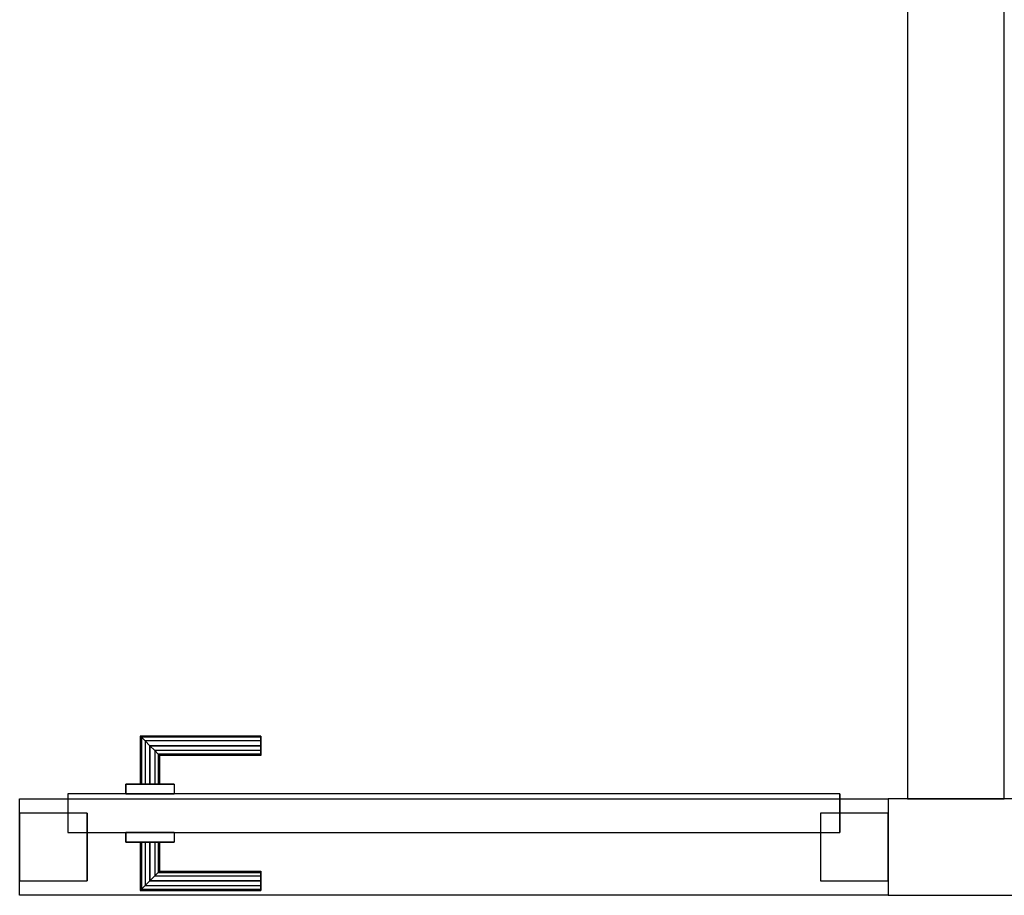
# Model space of a CAD drawing. Header units: metres. Extents: x 391.1 to 430.4, y 12.7 to 28.4.
# Tile 101 of 166: x 406.356 to 407.377, y 25.951 to 26.858. Entities that reach past the tile are written whole.
import ezdxf

# ---------------------------------------------------------------- set-up
doc = ezdxf.new("R2010")
doc.units = ezdxf.units.M
doc.layers.add('01_CARPINTERIA', color=5, linetype='Continuous', lineweight=25, true_color=0x0000ff)
for name, color, linetype, lineweight in [('A-GENM-____-OTLN', 7, 'Continuous', 18), ('A-WALL-____-MCUT', 7, 'Continuous', 25), ('A-WALL-____-OTLN', 7, 'Continuous', 25)]:
    doc.layers.add(name, color=color, linetype=linetype, lineweight=lineweight)

# ---------------------------------------------------------------- blocks, each defined once
blk = doc.blocks.new('Family - Envans PB-155407-02_ELEC_P0')
at = {"layer": 'A-WALL-____-OTLN', "color": 253, "true_color": 0xaaaaaa}
for p, q in [((0, 0.1), (0.9, 0.1)), ((0, 0), (0, 0.1)), ((0, 0.1), (0.9, 0.1)), ((0, 0), (0, 0.1)), ((0.9, 0.1), (0.9, 0)), ((0.9, 0.1), (0.9, 0)), ((0.9, 0), (0, 0)), ((0.9, 0), (0, 0))]:
    blk.add_line(p, q, dxfattribs=at)
at = {"layer": 'A-WALL-____-OTLN', "color": 253, "lineweight": 18, "true_color": 0xaaaaaa}
blk.add_line((0, 0), (0.9, 0), dxfattribs=at)
blk = doc.blocks.new('Family - Vano de puerta PB-155409-02_ELEC_P0')
at = {"layer": 'A-GENM-____-OTLN', "color": 253, "true_color": 0xaaaaaa}
for p, q in [((406.3564, 26.0508), (406.3564, 25.9508)), ((407.2564, 26.0508), (406.3564, 26.0508)), ((406.3564, 26.0508), (406.3564, 25.9508)), ((406.3564, 26.0508), (407.2564, 26.0508)), ((407.2564, 25.9508), (407.2564, 26.0508)), ((407.2564, 26.0508), (407.2564, 25.9508)), ((406.3564, 25.9508), (407.2564, 25.9508)), ((407.2564, 25.9508), (406.3564, 25.9508))]:
    blk.add_line(p, q, dxfattribs=at)
blk = doc.blocks.new('Family - Envans PB-155465-02_ELEC_P0')
at = {"layer": 'A-WALL-____-MCUT', "color": 253, "true_color": 0xaaaaaa}
for p, q in [((2.0275, 0.1), (0, 0.1)), ((2.0275, 0), (2.0275, 0.1)), ((0, 0), (2.0275, 0))]:
    blk.add_line(p, q, dxfattribs=at)
at = {"layer": 'A-WALL-____-OTLN', "color": 253, "true_color": 0xaaaaaa}
for p, q in [((2.0275, 0.1), (0, 0.1)), ((2.0275, 0), (2.0275, 0.1)), ((0, 0), (2.0275, 0))]:
    blk.add_line(p, q, dxfattribs=at)
at = {"layer": 'A-WALL-____-OTLN', "color": 253, "lineweight": 18, "true_color": 0xaaaaaa}
blk.add_line((0, 0), (2.0275, 0), dxfattribs=at)
blk = doc.blocks.new('Family - Envans PB-155615-02_ELEC_P0')
at = {"layer": 'A-WALL-____-MCUT', "color": 253, "true_color": 0xaaaaaa}
for p, q in [((1.6715, 0.1), (0, 0.1)), ((0, 0.1), (0, 0)), ((1.6715, 0), (1.6715, 0.1)), ((0, 0), (1.6715, 0))]:
    blk.add_line(p, q, dxfattribs=at)
at = {"layer": 'A-WALL-____-OTLN', "color": 253, "true_color": 0xaaaaaa}
for p, q in [((1.6715, 0.1), (0, 0.1)), ((0, 0.1), (0, 0)), ((1.6715, 0), (1.6715, 0.1)), ((0, 0), (1.6715, 0))]:
    blk.add_line(p, q, dxfattribs=at)
at = {"layer": 'A-WALL-____-OTLN', "color": 253, "lineweight": 18, "true_color": 0xaaaaaa}
blk.add_line((0, 0), (1.6715, 0), dxfattribs=at)
blk = doc.blocks.new('Family - LONDR55-XX_ZZ-ARQ-CAA-M3D-Londres55-155897-02_ELEC_P0')
at = {"layer": '01_CARPINTERIA', "color": 161, "true_color": 0xaaaaff}
for p, q in [((0.1263, 0.1487), (0.125, 0.15)), ((0.125, 0.15), (0.125, 0.1)), ((0.125, 0.15), (0.1263, 0.1487)), ((0.25, 0.15), (0.125, 0.15)), ((0.13, 0.145), (0.1263, 0.1487)), ((0.1263, 0.1487), (0.1263, 0.1)), ((0.1263, 0.1487), (0.1263, 0.1)), ((0.1263, 0.1487), (0.13, 0.145)), ((0.25, 0.1487), (0.1263, 0.1487)), ((0.25, 0.1487), (0.1263, 0.1487)), ((0.135, 0.14), (0.13, 0.145)), ((0.13, 0.145), (0.13, 0.1)), ((0.13, 0.145), (0.13, 0.1)), ((0.13, 0.145), (0.135, 0.14)), ((0.25, 0.145), (0.13, 0.145)), ((0.25, 0.145), (0.13, 0.145)), ((0.25, 0.1487), (0.25, 0.15)), ((0.25, 0.15), (0.25, 0.1487)), ((0.25, 0.145), (0.25, 0.1487)), ((0.25, 0.1487), (0.25, 0.145)), ((0.25, 0.145), (0.25, 0.14)), ((0.25, 0.14), (0.25, 0.145)), ((0.135, 0.1), (0.135, 0.14)), ((0.135, 0.14), (0.135, 0.1)), ((0.135, 0.14), (0.14, 0.135)), ((0.14, 0.135), (0.135, 0.14)), ((0.135, 0.14), (0.25, 0.14)), ((0.25, 0.14), (0.135, 0.14)), ((0.14, 0.135), (0.14, 0.1)), ((0.14, 0.135), (0.1437, 0.1313)), ((0.1437, 0.1313), (0.14, 0.135)), ((0.14, 0.135), (0.14, 0.1)), ((0.25, 0.135), (0.14, 0.135)), ((0.25, 0.135), (0.14, 0.135)), ((0.25, 0.14), (0.25, 0.135)), ((0.25, 0.135), (0.25, 0.14)), ((0.25, 0.135), (0.25, 0.1313)), ((0.25, 0.1313), (0.25, 0.135)), ((0.1437, 0.1313), (0.1437, 0.1)), ((0.1437, 0.1313), (0.145, 0.13)), ((0.145, 0.13), (0.1437, 0.1313)), ((0.1437, 0.1313), (0.1437, 0.1)), ((0.25, 0.1313), (0.1437, 0.1313)), ((0.25, 0.1313), (0.1437, 0.1313)), ((0.145, 0.13), (0.145, 0.1)), ((0.25, 0.13), (0.145, 0.13)), ((0.25, 0.1313), (0.25, 0.13)), ((0.25, 0.13), (0.25, 0.1313)), ((0.16, 0.1), (0.11, 0.1)), ((0.11, 0.1), (0.16, 0.1)), ((0.11, 0.1), (0.11, 0.09)), ((0.11, 0.09), (0.11, 0.1)), ((0.1263, 0.1), (0.125, 0.1)), ((0.125, 0.1), (0.1263, 0.1)), ((0.13, 0.1), (0.1263, 0.1)), ((0.1263, 0.1), (0.13, 0.1)), ((0.135, 0.1), (0.13, 0.1)), ((0.13, 0.1), (0.135, 0.1)), ((0.14, 0.1), (0.135, 0.1)), ((0.135, 0.1), (0.14, 0.1)), ((0.14, 0.1), (0.1437, 0.1)), ((0.1437, 0.1), (0.14, 0.1)), ((0.1437, 0.1), (0.145, 0.1)), ((0.145, 0.1), (0.1437, 0.1)), ((0.16, 0.1), (0.16, 0.09)), ((0.16, 0.1), (0.16, 0.09)), ((0.85, 0.09), (0.05, 0.09)), ((0.05, 0.09), (0.05, 0.05)), ((0.85, 0.09), (0.05, 0.09)), ((0.05, 0.09), (0.05, 0.05)), ((0.16, 0.09), (0.11, 0.09)), ((0.11, 0.09), (0.16, 0.09)), ((0.85, 0.05), (0.85, 0.09)), ((0.85, 0.09), (0.85, 0.05)), ((0.07, 0.07), (0, 0.07)), ((0, 0.07), (0, 0)), ((0.07, 0.07), (0, 0.07)), ((0, 0.07), (0, 0)), ((0.07, 0), (0.07, 0.07)), ((0.07, 0.07), (0.07, 0)), ((0.9, 0.07), (0.83, 0.07)), ((0.83, 0.07), (0.83, 0)), ((0.9, 0.07), (0.83, 0.07)), ((0.83, 0.07), (0.83, 0)), ((0.9, 0), (0.9, 0.07)), ((0.9, 0.07), (0.9, 0)), ((0.05, 0.05), (0.85, 0.05)), ((0.05, 0.05), (0.85, 0.05)), ((0.11, 0.05), (0.16, 0.05)), ((0.16, 0.05), (0.11, 0.05)), ((0.11, 0.05), (0.11, 0.04)), ((0.11, 0.04), (0.11, 0.05)), ((0.16, 0.05), (0.16, 0.04)), ((0.16, 0.05), (0.16, 0.04)), ((0.11, 0.04), (0.16, 0.04)), ((0.16, 0.04), (0.11, 0.04)), ((0.1263, 0.04), (0.125, 0.04)), ((0.125, 0.04), (0.1263, 0.04)), ((0.125, 0.04), (0.125, -0.01)), ((0.13, 0.04), (0.1263, 0.04)), ((0.1263, 0.04), (0.13, 0.04)), ((0.1263, 0.04), (0.1263, -0.0087)), ((0.1263, 0.04), (0.1263, -0.0087)), ((0.13, 0.04), (0.135, 0.04)), ((0.135, 0.04), (0.13, 0.04)), ((0.13, 0.04), (0.13, -0.005)), ((0.13, 0.04), (0.13, -0.005)), ((0.135, 0.04), (0.14, 0.04)), ((0.14, 0.04), (0.135, 0.04)), ((0.135, 0), (0.135, 0.04)), ((0.135, 0.04), (0.135, 0)), ((0.14, 0.04), (0.1437, 0.04)), ((0.1437, 0.04), (0.14, 0.04)), ((0.14, 0.04), (0.14, 0.005)), ((0.14, 0.04), (0.14, 0.005)), ((0.1437, 0.04), (0.145, 0.04)), ((0.145, 0.04), (0.1437, 0.04)), ((0.1437, 0.04), (0.1437, 0.0087)), ((0.1437, 0.04), (0.1437, 0.0087)), ((0.145, 0.04), (0.145, 0.01)), ((0, 0), (0.07, 0)), ((0, 0), (0.07, 0)), ((0.14, 0.005), (0.135, 0)), ((0.135, 0), (0.14, 0.005)), ((0.25, 0), (0.135, 0)), ((0.135, 0), (0.25, 0)), ((0.1437, 0.0087), (0.14, 0.005)), ((0.14, 0.005), (0.1437, 0.0087)), ((0.14, 0.005), (0.25, 0.005)), ((0.14, 0.005), (0.25, 0.005)), ((0.145, 0.01), (0.1437, 0.0087)), ((0.1437, 0.0087), (0.145, 0.01)), ((0.1437, 0.0087), (0.25, 0.0087)), ((0.1437, 0.0087), (0.25, 0.0087)), ((0.145, 0.01), (0.25, 0.01)), ((0.25, 0.0087), (0.25, 0.01)), ((0.25, 0.01), (0.25, 0.0087)), ((0.25, 0.005), (0.25, 0.0087)), ((0.25, 0.0087), (0.25, 0.005)), ((0.25, 0.005), (0.25, 0)), ((0.25, 0), (0.25, 0.005)), ((0.25, 0), (0.25, -0.005)), ((0.25, -0.005), (0.25, 0)), ((0.83, 0), (0.9, 0)), ((0.83, 0), (0.9, 0)), ((0.125, -0.01), (0.1263, -0.0087)), ((0.1263, -0.0087), (0.125, -0.01)), ((0.125, -0.01), (0.25, -0.01)), ((0.1263, -0.0087), (0.13, -0.005)), ((0.13, -0.005), (0.1263, -0.0087)), ((0.1263, -0.0087), (0.25, -0.0087)), ((0.1263, -0.0087), (0.25, -0.0087)), ((0.13, -0.005), (0.135, 0)), ((0.135, 0), (0.13, -0.005)), ((0.13, -0.005), (0.25, -0.005)), ((0.13, -0.005), (0.25, -0.005)), ((0.25, -0.005), (0.25, -0.0087)), ((0.25, -0.0087), (0.25, -0.005)), ((0.25, -0.0087), (0.25, -0.01)), ((0.25, -0.01), (0.25, -0.0087))]:
    blk.add_line(p, q, dxfattribs=at)
blk = doc.blocks.new('Family - Porta PB-155898-02_ELEC_P0')
blk.add_blockref('Family - LONDR55-XX_ZZ-ARQ-CAA-M3D-Londres55-155897-02_ELEC_P0', (0, 0))
blk = doc.blocks.new('LONDR55-XX_ZZ-ARQ-CAA-M3D-Londres55_ifc-1-02_ELEC_P0')
at = {"layer": '01_CARPINTERIA', "color": 253, "lineweight": 18, "true_color": 0xaaaaaa}
blk.add_blockref('Family - Porta PB-155898-02_ELEC_P0', (406.3564, 25.9658), dxfattribs=at)
at = {"layer": 'A-GENM-____-OTLN', "color": 253, "lineweight": 18, "true_color": 0xaaaaaa}
blk.add_blockref('Family - Vano de puerta PB-155409-02_ELEC_P0', (0, 0), dxfattribs=at)
at = {"layer": 'A-WALL-____-OTLN', "color": 253, "lineweight": 18, "true_color": 0xaaaaaa, "rotation": 270}
blk.add_blockref('Family - Envans PB-155465-02_ELEC_P0', (407.2764, 28.0782), dxfattribs=at)
at = {"layer": 'A-WALL-____-OTLN', "color": 253, "lineweight": 18, "true_color": 0xaaaaaa}
for name, p in [('Family - Envans PB-155407-02_ELEC_P0', (406.3564, 25.9508)), ('Family - Envans PB-155615-02_ELEC_P0', (407.2564, 25.9508))]:
    blk.add_blockref(name, p, dxfattribs=at)

msp = doc.modelspace()

# ---------------------------------------------------------------- block references
at = {"lineweight": 5}
msp.add_blockref('LONDR55-XX_ZZ-ARQ-CAA-M3D-Londres55_ifc-1-02_ELEC_P0', (0, 0), dxfattribs=at)

doc.saveas('drawing.dxf')
